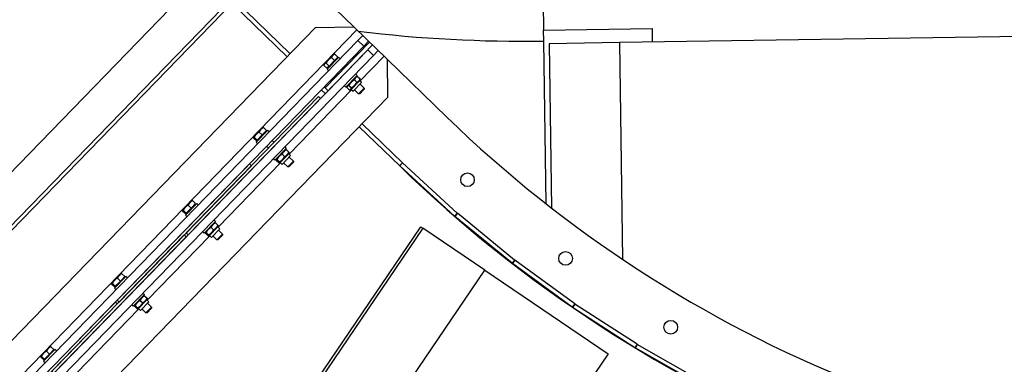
# Model space of a CAD drawing. Header units: millimetres. Extents: x 1395914 to 1460038, y 2368732 to 2439619.
# Tile 8 of 40: x 1429269 to 1429995, y 2384951 to 2385205. Entities that reach past the tile are written whole.
import ezdxf

# ---------------------------------------------------------------- set-up
doc = ezdxf.new("R2010")
doc.units = ezdxf.units.MM
doc.header["$MEASUREMENT"] = 0

msp = doc.modelspace()

# ---------------------------------------------------------------- linework, layer by layer
for p, q in [((1429534.34, 2385372.38), (1428635.27, 2384445.91)), ((1429556.17, 2385355.38), (1428655.01, 2384426.76)), ((1429425.66, 2385217.31), (1429466.38, 2385177.79)), ((1429468.47, 2385179.94), (1429427.75, 2385219.46)), ((1428849.15, 2384508.72), (1429517.71, 2385197.65)), ((1428856.94, 2384508.13), (1429518.53, 2385189.88)), ((1429713.79, 2385028.25), (1429711.39, 2385188.21)), ((1429530.02, 2385178.74), (1428868.42, 2384496.98)), ((1429502.72, 2385176.6), (1429503.08, 2385176.25)), ((1429537.81, 2385178.15), (1429520.01, 2385159.82)), ((1429496.52, 2385170.21), (1429496.88, 2385169.86)), ((1429507.52, 2385169.92), (1429508.24, 2385169.22)), ((1429503.34, 2385165.61), (1429504.06, 2385164.92)), ((1429516.85, 2385162.88), (1429517.95, 2385163.19)), ((1429518.3, 2385163.27), (1429520.07, 2385161.55)), ((1429510.31, 2385155.04), (1429512.08, 2385153.32)), ((1429510.66, 2385156.49), (1429510.38, 2385155.38)), ((1429511.89, 2385156.67), (1429513.67, 2385154.95)), ((1429515.89, 2385160.79), (1429517.66, 2385159.07)), ((1429518.98, 2385150.44), (1429523.15, 2385154.75)), ((1429519.72, 2385160.09), (1429520, 2385161.2)), ((1429513.81, 2385153.43), (1429467.78, 2385105.99)), ((1429494.37, 2385150.63), (1429491.5, 2385153.41)), ((1429513.53, 2385153.71), (1429512.43, 2385153.4)), ((1429519.49, 2385126.25), (1429549.27, 2385097.35)), ((1429551.3, 2385099.56), (1429521.58, 2385128.41)), ((1429450.49, 2385122.78), (1429450.84, 2385122.43)), ((1429444.29, 2385116.39), (1429444.65, 2385116.04)), ((1429451.11, 2385111.79), (1429452.55, 2385110.4)), ((1429455.29, 2385116.09), (1429456.72, 2385114.7)), ((1429462.6, 2385105.87), (1429464.37, 2385104.15)), ((1429464.62, 2385109.06), (1429465.28, 2385109.24)), ((1429465.79, 2385109.16), (1429467.56, 2385107.44)), ((1429467.49, 2385106.27), (1429467.66, 2385106.94)), ((1429461.58, 2385099.61), (1429415.55, 2385052.17)), ((1429458.43, 2385102.67), (1429458.26, 2385102.01)), ((1429458.36, 2385101.5), (1429460.13, 2385099.78)), ((1429458.88, 2385102.04), (1429460.66, 2385100.32)), ((1429461.3, 2385099.88), (1429460.64, 2385099.7)), ((1429466.75, 2385096.62), (1429470.92, 2385100.92)), ((1429551.3, 2385099.56), (1429549.21, 2385097.41)), ((1429551.36, 2385099.5), (1429549.33, 2385097.29)), ((1429589.61, 2385060.34), (1429549.33, 2385097.29)), ((1429591.64, 2385062.55), (1429551.36, 2385099.5)), ((1429398.25, 2385068.95), (1429398.61, 2385068.61)), ((1429392.06, 2385062.57), (1429392.42, 2385062.22)), ((1429591.64, 2385062.55), (1429589.61, 2385060.34)), ((1429591.77, 2385062.44), (1429589.87, 2385060.12)), ((1429632.09, 2385025.54), (1429589.87, 2385060.12)), ((1429633.99, 2385027.86), (1429591.77, 2385062.44)), ((1429412.39, 2385055.23), (1429413.05, 2385055.42)), ((1429413.56, 2385055.34), (1429415.33, 2385053.61)), ((1429415.26, 2385052.45), (1429415.43, 2385053.11)), ((1429409.35, 2385045.78), (1429363.32, 2384998.35)), ((1429406.19, 2385048.85), (1429406.03, 2385048.18)), ((1429406.13, 2385047.68), (1429407.9, 2385045.96)), ((1429406.65, 2385048.22), (1429408.43, 2385046.5)), ((1429409.06, 2385046.06), (1429408.41, 2385045.87)), ((1429410.37, 2385052.05), (1429412.14, 2385050.33)), ((1429414.51, 2385042.79), (1429418.69, 2385047.1)), ((1429633.99, 2385027.86), (1429632.09, 2385025.54)), ((1429634.13, 2385027.76), (1429632.36, 2385025.33)), ((1429676.45, 2384993.17), (1429632.36, 2385025.33)), ((1429678.22, 2384995.6), (1429634.13, 2385027.76)), ((1429346.02, 2385015.13), (1429346.38, 2385014.78)), ((1429339.83, 2385008.74), (1429340.18, 2385008.4)), ((1429658.12, 2385006.08), (1429658.11, 2385006.55)), ((1429662.16, 2385003.6), (1429662.16, 2385003.18)), ((1429353.96, 2384995.02), (1429353.8, 2384994.36)), ((1429358.14, 2384998.23), (1429359.91, 2384996.5)), ((1429360.16, 2385001.41), (1429360.82, 2385001.6)), ((1429361.33, 2385001.51), (1429363.1, 2384999.79)), ((1429363.03, 2384998.63), (1429363.2, 2384999.29)), ((1429678.22, 2384995.6), (1429676.45, 2384993.17)), ((1429678.36, 2384995.5), (1429676.73, 2384992.98)), ((1429724.19, 2384965.86), (1429678.36, 2384995.5)), ((1429357.12, 2384991.96), (1429311.09, 2384944.52)), ((1429353.9, 2384993.86), (1429355.67, 2384992.14)), ((1429354.42, 2384994.4), (1429356.19, 2384992.68)), ((1429356.83, 2384992.24), (1429356.17, 2384992.05)), ((1429362.28, 2384988.97), (1429366.46, 2384993.28)), ((1429722.56, 2384963.35), (1429676.73, 2384992.98)), ((1429714.69, 2384968.17), (1429714.69, 2384968.44)), ((1429724.19, 2384965.86), (1429722.56, 2384963.35)), ((1429724.33, 2384965.78), (1429722.85, 2384963.17)), ((1429771.75, 2384938.76), (1429724.33, 2384965.78)), ((1429293.79, 2384961.31), (1429294.15, 2384960.96)), ((1429770.27, 2384936.15), (1429722.85, 2384963.17)), ((1429287.59, 2384954.92), (1429287.95, 2384954.57))]:
    msp.add_line(p, q)
at = {"flags": 128}
for points in [[(1429548.55, 2385362.77), (1429556.17, 2385355.38), (1429557.96, 2385353.64), (1428656.8, 2384425.01), (1428655.01, 2384426.76), (1428635.27, 2384445.91), (1428547.9, 2384530.7), (1428546.46, 2384532.09), (1428550.64, 2384536.39), (1428567.36, 2384553.62), (1428572.74, 2384548.39), (1428574.83, 2384550.55), (1428573.75, 2384551.59), (1428569.45, 2384555.77), (1429424.64, 2385437.03), (1429428.95, 2385432.86), (1429430.02, 2385431.81), (1429432.11, 2385433.96), (1429426.73, 2385439.19), (1429443.44, 2385456.41), (1429447.62, 2385460.72), (1429449.06, 2385459.32), (1429453.24, 2385463.63), (1429465.77, 2385476.55)], [(1432296.22, 2385257.01), (1429654.95, 2385217.36), (1429655.25, 2385197.37)], [(1428791.92, 2384564.25), (1428847, 2384510.81), (1428846.58, 2384539.09), (1429487.28, 2385199.32), (1429515.56, 2385199.74), (1429460.48, 2385253.19)], [(1432296.67, 2385227.02), (1429711.39, 2385188.21), (1429659.4, 2385187.43), (1429661.21, 2385066.22)], [(1429515.56, 2385199.74), (1429517.71, 2385197.65), (1429522.02, 2385193.47)], [(1429657.17, 2385069.38), (1429655.37, 2385189.37), (1429655.25, 2385197.37), (1429735.24, 2385198.57), (1429735.39, 2385188.57)], [(1429526.32, 2385189.29), (1429522.02, 2385193.47), (1429518.53, 2385189.88), (1429522.84, 2385185.71), (1428861.25, 2384503.95)], [(1428890.5, 2384534.09), (1428891.22, 2384533.39), (1428893.37, 2384531.3), (1428860.64, 2384497.57), (1428864.94, 2384493.39), (1428868.42, 2384496.98), (1428864.12, 2384501.16), (1429525.71, 2385182.92), (1429530.02, 2385178.74), (1429533.5, 2385182.33), (1429529.19, 2385186.51)], [(1429494.31, 2385154.87), (1429527.04, 2385188.6), (1429529.19, 2385186.51), (1429496.46, 2385152.78), (1429494.31, 2385154.87), (1429493.59, 2385155.57)], [(1429527.04, 2385188.6), (1429526.32, 2385189.29), (1429522.84, 2385185.71)], [(1429584.09, 2385133.23), (1429539.96, 2385176.06), (1429540.38, 2385147.78), (1428899.68, 2384487.55), (1428871.4, 2384487.13), (1428915.54, 2384444.3)], [(1429501.08, 2385179.57), (1429500.59, 2385179.43), (1429499.89, 2385178.72), (1429496.69, 2385175.42), (1429493.91, 2385172.55), (1429493.62, 2385172.26), (1429493.5, 2385171.76)], [(1429499.01, 2385177.16), (1429501.2, 2385175.04), (1429497.21, 2385170.92), (1429495.02, 2385173.05)], [(1429505.3, 2385176.25), (1429504.15, 2385177.36), (1429495.8, 2385168.75), (1429496.95, 2385167.64)], [(1429501.42, 2385179.65), (1429503.61, 2385177.52), (1429501.2, 2385175.04)], [(1429539.96, 2385176.06), (1429537.81, 2385178.15), (1429533.5, 2385182.33)], [(1429497.21, 2385170.92), (1429495.63, 2385169.29), (1429493.43, 2385171.42)], [(1429516.79, 2385165.11), (1429517.93, 2385163.99), (1429509.58, 2385155.38), (1429508.43, 2385156.5)], [(1429520.15, 2385157.66), (1429523.15, 2385154.75), (1429523.17, 2385153.88), (1429519.84, 2385150.45), (1429518.98, 2385150.44), (1429515.97, 2385153.36)], [(1429448.4, 2385125.62), (1429448.36, 2385125.61), (1429446.99, 2385124.2), (1429443.54, 2385120.65), (1429441.42, 2385118.46), (1429441.39, 2385118.43), (1429441.38, 2385118.38)], [(1429448.91, 2385125.54), (1429451.1, 2385123.41), (1429447.91, 2385120.12)], [(1429445.72, 2385122.25), (1429447.91, 2385120.12), (1429444.2, 2385116.3), (1429442.01, 2385118.42)], [(1429453.07, 2385122.43), (1429451.92, 2385123.54), (1429443.57, 2385114.93), (1429444.72, 2385113.81)], [(1429444.2, 2385116.3), (1429443.67, 2385115.76), (1429441.48, 2385117.88)], [(1429464.55, 2385111.28), (1429465.7, 2385110.17), (1429457.35, 2385101.56), (1429456.2, 2385102.67)], [(1429467.92, 2385103.84), (1429470.92, 2385100.92), (1429470.94, 2385100.05), (1429467.61, 2385096.63), (1429466.75, 2385096.62), (1429463.74, 2385099.53)], [(1429396.17, 2385071.8), (1429396.13, 2385071.79), (1429394.76, 2385070.38), (1429391.31, 2385066.82), (1429389.19, 2385064.64), (1429389.16, 2385064.61), (1429389.15, 2385064.56)], [(1429393.49, 2385068.43), (1429395.68, 2385066.3), (1429391.97, 2385062.47), (1429389.77, 2385064.6)], [(1429400.84, 2385068.6), (1429399.69, 2385069.72), (1429391.34, 2385061.11), (1429392.48, 2385059.99)], [(1429396.68, 2385071.71), (1429398.87, 2385069.59), (1429395.68, 2385066.3)], [(1429391.97, 2385062.47), (1429391.44, 2385061.93), (1429389.25, 2385064.06)], [(1429412.32, 2385057.46), (1429413.47, 2385056.35), (1429405.11, 2385047.73), (1429403.97, 2385048.85)], [(1429123.04, 2384397.48), (1429121.39, 2384398.6), (1429564.75, 2385052.46), (1429566.4, 2385051.34), (1429123.04, 2384397.48), (1429168.57, 2384366.61), (1429611.93, 2385020.47), (1429566.4, 2385051.34)], [(1429415.69, 2385050.01), (1429418.69, 2385047.1), (1429418.71, 2385046.23), (1429415.38, 2385042.81), (1429414.51, 2385042.79), (1429411.51, 2385045.71)], [(1429611.93, 2385020.47), (1429702.97, 2384958.74), (1429259.61, 2384304.88), (1429168.57, 2384366.61)], [(1429343.94, 2385017.98), (1429343.89, 2385017.96), (1429342.53, 2385016.56), (1429339.08, 2385013), (1429336.96, 2385010.82), (1429336.93, 2385010.79), (1429336.92, 2385010.74)], [(1429344.45, 2385017.89), (1429346.64, 2385015.76), (1429343.45, 2385012.48)], [(1429339.73, 2385008.65), (1429339.21, 2385008.11), (1429337.02, 2385010.24)], [(1429341.26, 2385014.6), (1429343.45, 2385012.48), (1429339.73, 2385008.65), (1429337.54, 2385010.78)], [(1429348.61, 2385014.78), (1429347.46, 2385015.89), (1429339.1, 2385007.28), (1429340.25, 2385006.17)], [(1429360.09, 2385003.64), (1429361.24, 2385002.52), (1429352.88, 2384993.91), (1429351.74, 2384995.03)], [(1429363.46, 2384996.19), (1429366.46, 2384993.28), (1429366.47, 2384992.41), (1429363.15, 2384988.98), (1429362.28, 2384988.97), (1429359.28, 2384991.89)], [(1429291.71, 2384964.15), (1429291.66, 2384964.14), (1429290.3, 2384962.74), (1429286.85, 2384959.18), (1429284.73, 2384956.99), (1429284.7, 2384956.96), (1429284.69, 2384956.91)], [(1429289.03, 2384960.78), (1429291.22, 2384958.65), (1429287.5, 2384954.83), (1429285.31, 2384956.95)], [(1429296.38, 2384960.96), (1429295.23, 2384962.07), (1429286.87, 2384953.46), (1429288.02, 2384952.35)], [(1429292.22, 2384964.07), (1429294.41, 2384961.94), (1429291.22, 2384958.65)], [(1429287.5, 2384954.83), (1429286.98, 2384954.29), (1429284.79, 2384956.41)]]:
    msp.add_lwpolyline(points, dxfattribs=at)
for centre in [(1429599.26, 2385087.12), (1429671.49, 2385029.12), (1429749.01, 2384978.41)]:
    msp.add_circle(centre, 5)
for centre, radius, start, end in [((1429640.25, 2386196.25), 1007, 263.07232, 270.86006), ((1430231.11, 2385799.97), 929.06, 225.86006, 248.17352), ((1429553.39, 2385101.72), 6, 225.86006, 227.4672), ((1430231.06, 2385799.92), 979, 225.86006, 248.00891), ((1429553.39, 2385101.72), 3, 225.86006, 227.4672), ((1429593.67, 2385064.76), 6, 227.4672, 230.68149), ((1429593.67, 2385064.76), 3, 227.4672, 230.68149), ((1429635.89, 2385030.18), 6, 230.68149, 233.89578), ((1429635.89, 2385030.18), 3, 230.68149, 233.89578), ((1429679.99, 2384998.02), 3, 233.89578, 237.11006), ((1429679.99, 2384998.02), 6, 233.89578, 237.11006), ((1429725.82, 2384968.38), 3, 237.11006, 240.32435), ((1429725.82, 2384968.38), 6, 237.11006, 240.32435)]:
    msp.add_arc(centre, radius, start, end)
for points, weights in [([(1429499.01, 2385177.16), (1429497.62, 2385176.37), (1429496.69, 2385175.42)], [0.963433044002, 1, 0.963433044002]), ([(1429499.89, 2385178.72), (1429499.33, 2385178.14), (1429499.01, 2385177.16)], [0.963433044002, 1, 0.963433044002]), ([(1429501.42, 2385179.65), (1429500.45, 2385179.29), (1429499.89, 2385178.72)], [0.963433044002, 1, 0.963433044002]), ([(1429501.08, 2385179.57), (1429501.23, 2385179.62), (1429501.42, 2385179.65)], [1, 0.995327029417, 0.986315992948]), ([(1429493.91, 2385172.55), (1429493.54, 2385172.17), (1429493.43, 2385171.42)], [0.963433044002, 1, 0.963433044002]), ([(1429495.02, 2385173.05), (1429494.27, 2385172.92), (1429493.91, 2385172.55)], [0.963433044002, 1, 0.963433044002]), ([(1429496.69, 2385175.42), (1429495.77, 2385174.46), (1429495.02, 2385173.05)], [0.963433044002, 1, 0.963433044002]), ([(1429518.3, 2385163.27), (1429516.49, 2385162.61), (1429515.89, 2385160.79)], [0.866025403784, 1, 0.866025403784]), ([(1429517.66, 2385159.07), (1429519.46, 2385159.73), (1429520.07, 2385161.55)], [0.866025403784, 1, 0.866025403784]), ([(1429517.95, 2385163.19), (1429518.11, 2385163.24), (1429518.3, 2385163.27)], [1, 0.986566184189, 0.969029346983]), ([(1429520.07, 2385161.55), (1429520.04, 2385161.36), (1429520, 2385161.2)], [0.969029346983, 0.986566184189, 1]), ([(1429511.89, 2385156.67), (1429510.5, 2385156.44), (1429510.31, 2385155.04)], [0.866025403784, 1, 0.866025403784]), ([(1429515.89, 2385160.79), (1429513.29, 2385159.31), (1429511.89, 2385156.67)], [0.866025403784, 1, 0.866025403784]), ([(1429512.08, 2385153.32), (1429513.47, 2385153.55), (1429513.67, 2385154.95)], [0.866025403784, 1, 0.866025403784]), ([(1429513.67, 2385154.95), (1429516.26, 2385156.43), (1429517.66, 2385159.07)], [0.866025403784, 1, 0.866025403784]), ([(1429448.91, 2385125.54), (1429447.73, 2385124.97), (1429446.99, 2385124.2)], [0.963433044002, 1, 0.963433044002]), ([(1429448.4, 2385125.62), (1429448.56, 2385125.67), (1429448.91, 2385125.54)], [0.985255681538, 1, 0.971883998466]), ([(1429441.42, 2385118.46), (1429441.3, 2385118.34), (1429441.48, 2385117.88)], [0.963433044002, 1, 0.963433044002]), ([(1429442.01, 2385118.42), (1429441.54, 2385118.59), (1429441.42, 2385118.46)], [0.963433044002, 1, 0.963433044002]), ([(1429443.54, 2385120.65), (1429442.68, 2385119.76), (1429442.01, 2385118.42)], [0.963433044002, 1, 0.963433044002]), ([(1429445.72, 2385122.25), (1429444.4, 2385121.54), (1429443.54, 2385120.65)], [0.963433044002, 1, 0.963433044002]), ([(1429446.99, 2385124.2), (1429446.25, 2385123.44), (1429445.72, 2385122.25)], [0.963433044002, 1, 0.963433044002]), ([(1429462.6, 2385105.87), (1429460.14, 2385104.54), (1429458.88, 2385102.04)], [0.866025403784, 1, 0.866025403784]), ([(1429460.66, 2385100.32), (1429463.11, 2385101.66), (1429464.37, 2385104.15)], [0.866025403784, 1, 0.866025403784]), ([(1429465.79, 2385109.16), (1429463.59, 2385108.1), (1429462.6, 2385105.87)], [0.866025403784, 1, 0.866025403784]), ([(1429464.37, 2385104.15), (1429466.56, 2385105.21), (1429467.56, 2385107.44)], [0.866025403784, 1, 0.866025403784]), ([(1429465.28, 2385109.24), (1429465.43, 2385109.29), (1429465.79, 2385109.16)], [1, 0.986676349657, 0.93220798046]), ([(1429467.56, 2385107.44), (1429467.7, 2385107.09), (1429467.66, 2385106.94)], [0.93220798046, 0.986676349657, 1]), ([(1429458.88, 2385102.04), (1429458.02, 2385102.35), (1429458.36, 2385101.5)], [0.866025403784, 1, 0.866025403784]), ([(1429460.13, 2385099.78), (1429460.99, 2385099.47), (1429460.66, 2385100.32)], [0.866025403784, 1, 0.866025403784]), ([(1429393.49, 2385068.43), (1429392.17, 2385067.71), (1429391.31, 2385066.82)], [0.963433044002, 1, 0.963433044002]), ([(1429394.76, 2385070.38), (1429394.02, 2385069.62), (1429393.49, 2385068.43)], [0.963433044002, 1, 0.963433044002]), ([(1429396.68, 2385071.71), (1429395.5, 2385071.14), (1429394.76, 2385070.38)], [0.963433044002, 1, 0.963433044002]), ([(1429396.17, 2385071.8), (1429396.32, 2385071.84), (1429396.68, 2385071.71)], [0.985255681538, 1, 0.971883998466]), ([(1429389.19, 2385064.64), (1429389.07, 2385064.51), (1429389.25, 2385064.06)], [0.963433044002, 1, 0.963433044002]), ([(1429389.77, 2385064.6), (1429389.31, 2385064.77), (1429389.19, 2385064.64)], [0.963433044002, 1, 0.963433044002]), ([(1429391.31, 2385066.82), (1429390.45, 2385065.94), (1429389.77, 2385064.6)], [0.963433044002, 1, 0.963433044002]), ([(1429413.56, 2385055.34), (1429411.36, 2385054.27), (1429410.37, 2385052.05)], [0.866025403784, 1, 0.866025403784]), ([(1429412.14, 2385050.33), (1429414.33, 2385051.39), (1429415.33, 2385053.61)], [0.866025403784, 1, 0.866025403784]), ([(1429413.05, 2385055.42), (1429413.2, 2385055.46), (1429413.56, 2385055.34)], [1, 0.986676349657, 0.93220798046]), ([(1429415.33, 2385053.61), (1429415.47, 2385053.26), (1429415.43, 2385053.11)], [0.93220798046, 0.986676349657, 1]), ([(1429406.65, 2385048.22), (1429405.79, 2385048.53), (1429406.13, 2385047.68)], [0.866025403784, 1, 0.866025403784]), ([(1429410.37, 2385052.05), (1429407.91, 2385050.72), (1429406.65, 2385048.22)], [0.866025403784, 1, 0.866025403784]), ([(1429407.9, 2385045.96), (1429408.76, 2385045.65), (1429408.43, 2385046.5)], [0.866025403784, 1, 0.866025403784]), ([(1429408.43, 2385046.5), (1429410.88, 2385047.83), (1429412.14, 2385050.33)], [0.866025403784, 1, 0.866025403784]), ([(1429342.53, 2385016.56), (1429341.79, 2385015.8), (1429341.26, 2385014.6)], [0.963433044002, 1, 0.963433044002]), ([(1429344.45, 2385017.89), (1429343.27, 2385017.32), (1429342.53, 2385016.56)], [0.963433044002, 1, 0.963433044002]), ([(1429343.94, 2385017.98), (1429344.09, 2385018.02), (1429344.45, 2385017.89)], [0.985255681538, 1, 0.971883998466]), ([(1429336.96, 2385010.82), (1429336.84, 2385010.69), (1429337.02, 2385010.24)], [0.963433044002, 1, 0.963433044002]), ([(1429337.54, 2385010.78), (1429337.08, 2385010.94), (1429336.96, 2385010.82)], [0.963433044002, 1, 0.963433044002]), ([(1429339.08, 2385013), (1429338.22, 2385012.11), (1429337.54, 2385010.78)], [0.963433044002, 1, 0.963433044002]), ([(1429341.26, 2385014.6), (1429339.94, 2385013.89), (1429339.08, 2385013)], [0.963433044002, 1, 0.963433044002]), ([(1429358.14, 2384998.23), (1429355.68, 2384996.89), (1429354.42, 2384994.4)], [0.866025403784, 1, 0.866025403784]), ([(1429356.19, 2384992.68), (1429358.65, 2384994.01), (1429359.91, 2384996.5)], [0.866025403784, 1, 0.866025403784]), ([(1429361.33, 2385001.51), (1429359.13, 2385000.45), (1429358.14, 2384998.23)], [0.866025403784, 1, 0.866025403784]), ([(1429359.91, 2384996.5), (1429362.1, 2384997.57), (1429363.1, 2384999.79)], [0.866025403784, 1, 0.866025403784]), ([(1429360.82, 2385001.6), (1429360.97, 2385001.64), (1429361.33, 2385001.51)], [1, 0.986676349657, 0.93220798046]), ([(1429363.1, 2384999.79), (1429363.24, 2384999.44), (1429363.2, 2384999.29)], [0.93220798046, 0.986676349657, 1]), ([(1429354.42, 2384994.4), (1429353.56, 2384994.71), (1429353.9, 2384993.86)], [0.866025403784, 1, 0.866025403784]), ([(1429355.67, 2384992.14), (1429356.53, 2384991.83), (1429356.19, 2384992.68)], [0.866025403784, 1, 0.866025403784]), ([(1429286.85, 2384959.18), (1429285.99, 2384958.29), (1429285.31, 2384956.95)], [0.963433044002, 1, 0.963433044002]), ([(1429289.03, 2384960.78), (1429287.71, 2384960.07), (1429286.85, 2384959.18)], [0.963433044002, 1, 0.963433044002]), ([(1429290.3, 2384962.74), (1429289.56, 2384961.97), (1429289.03, 2384960.78)], [0.963433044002, 1, 0.963433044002]), ([(1429292.22, 2384964.07), (1429291.04, 2384963.5), (1429290.3, 2384962.74)], [0.963433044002, 1, 0.963433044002]), ([(1429291.71, 2384964.15), (1429291.86, 2384964.2), (1429292.22, 2384964.07)], [0.985255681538, 1, 0.971883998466]), ([(1429284.73, 2384956.99), (1429284.61, 2384956.87), (1429284.79, 2384956.41)], [0.963433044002, 1, 0.963433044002]), ([(1429285.31, 2384956.95), (1429284.85, 2384957.12), (1429284.73, 2384956.99)], [0.963433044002, 1, 0.963433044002])]:
    msp.add_rational_spline(points, weights, degree=2)
for points in [[(1429514.96, 2385152.31), (1429521.16, 2385158.7), (1429519.72, 2385160.09), (1429513.53, 2385153.71)], [(1429490.89, 2385147.04), (1429489.46, 2385148.43), (1429391.96, 2385047.96), (1429393.39, 2385046.57)], [(1429462.73, 2385098.49), (1429468.93, 2385104.88), (1429467.49, 2385106.27), (1429461.3, 2385099.88)], [(1429440.01, 2385097.48), (1429438.57, 2385098.87), (1429341.08, 2384998.4), (1429342.51, 2384997.01)], [(1429392, 2385045.13), (1429390.56, 2385046.53), (1429293.07, 2384946.06), (1429294.5, 2384944.66)], [(1429410.5, 2385044.67), (1429416.7, 2385051.06), (1429415.26, 2385052.45), (1429409.06, 2385046.06)], [(1429341.12, 2384995.57), (1429339.68, 2384996.97), (1429242.19, 2384896.5), (1429243.62, 2384895.1)], [(1429358.27, 2384990.85), (1429364.47, 2384997.23), (1429363.03, 2384998.63), (1429356.83, 2384992.24)]]:
    msp.add_3dface(points)

doc.saveas('drawing.dxf')
